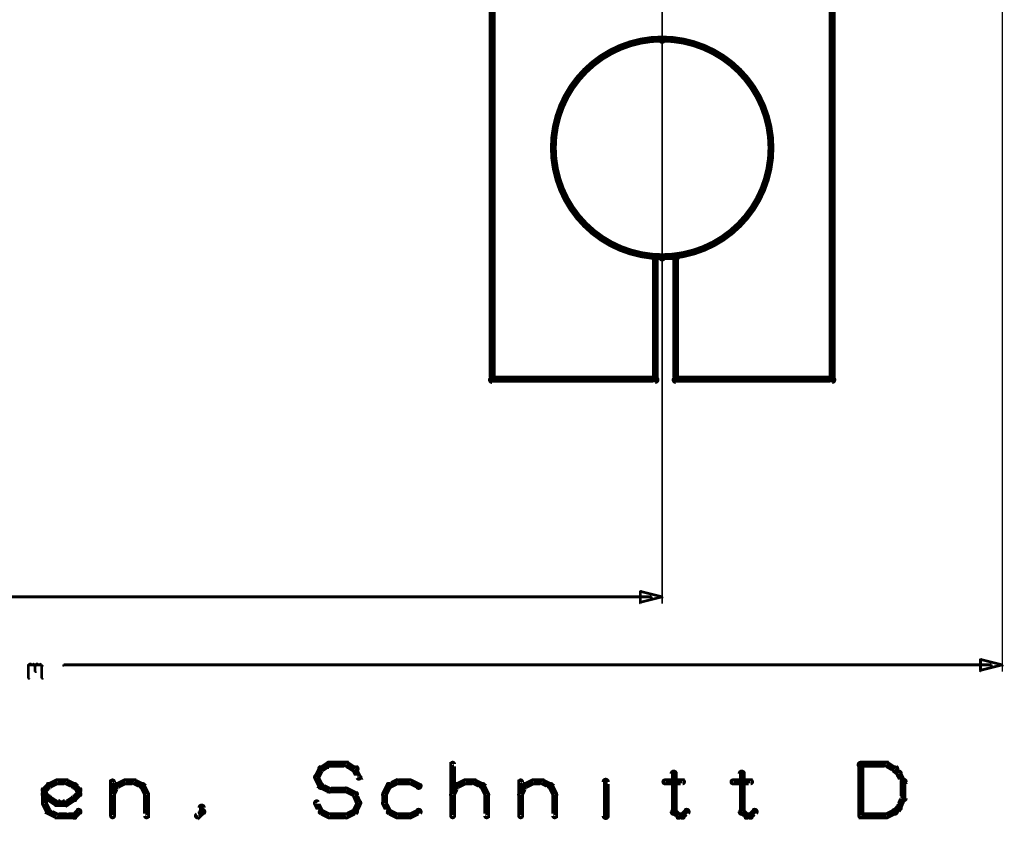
# Model space of a CAD drawing. Extents: x 35 to 575, y 26 to 553.
# Tile 7 of 125: x 178 to 250, y 26 to 85. Entities that reach past the tile are written whole.
import ezdxf

# ---------------------------------------------------------------- set-up
doc = ezdxf.new("R2010")
doc.units = 0
for name, color, linetype in [('BOTTOM', 22, 'CONTINUOUS'), ('DIMENSIONS', 3, 'CONTINUOUS'), ('DRAWING', 1, 'CONTINUOUS'), ('DRAWING2', 4, 'CONTINUOUS')]:
    doc.layers.add(name, color=color, linetype=linetype)

msp = doc.modelspace()

# ---------------------------------------------------------------- linework, layer by layer
at = {"layer": 'BOTTOM', "color": 251}
msp.add_lwpolyline([(224.9, 67.6, 0.3, 0.3, 1), (224.9, 67.3, 0, 0, 0), (224.9, 67.5, 0, 0, 0), (224.9, 67.5, 0.5, 0.5, 1), (224.9, 83.5, 0, 0, 0), (224.9, 83.5, 0.3, 0.3, 0), (224.9, 83.6, 0.3, 0.3, 1), (224.9, 83.3, 0, 0, 0), (224.9, 83.3, 0.3, 0.3, 1), (224.9, 83.6, 0, 0, 0), (224.9, 83.5, 0, 0, 0), (224.9, 83.5, 0.5, 0.5, 1), (224.9, 67.5, 0.5, 0.5, 0), (224.9, 67.5, 0, 0, 0), (224.9, 67.5, 0.3, 0.3, 0), (224.9, 67.3, 0.3, 0.3, 1), (224.9, 67.6, 0, 0, 0)], format="xyseb", close=True, dxfattribs=at)
at = {"layer": 'DIMENSIONS', "color": 94}
for points in [[(249.9, 108, 0.1, 0.1, 1), (249.9, 108, 0, 0, 0), (249.9, 108, 0, 0, 0), (249.9, 108, 0.1, 0.1, 0), (249.9, 37, 0.1, 0.1, 0), (249.9, 37, 0, 0, 0), (249.9, 37, 0.1, 0.1, 0), (249.9, 37, 0.1, 0.1, 1), (249.9, 37, 0, 0, 0)], [(224.9, 107, 0.1, 0.1, 1), (224.9, 107, 0, 0, 0), (224.9, 107, 0, 0, 0), (224.9, 107, 0.1, 0.1, 0), (224.9, 42, 0.1, 0.1, 0), (224.9, 42, 0, 0, 0), (224.9, 42, 0.1, 0.1, 0), (224.9, 42, 0.1, 0.1, 1), (224.9, 42, 0, 0, 0)], [(224.1, 42.4, 0.1, 0.1, 1), (224.1, 42.5, 0, 0, 0), (224.1, 42.5, 0, 0, 0), (224.1, 42.5, 0.2, 0.2, 0), (168.4, 42.5, 0.2, 0.2, 0), (168.4, 42.5, 0, 0, 0), (168.4, 42.5, 0.1, 0.1, 0), (168.4, 42.5, 0.1, 0.1, 1), (168.4, 42.4, 0, 0, 0)], [(178.3, 37.5, 0.1, 0.1, 1), (178.3, 37.4, 0, 0, 0), (178.3, 37.4, 0, 0, 0), (178.3, 37.4, 0.2, 0.2, 0), (178.4, 37.5, 0.2, 0.2, 0), (178.4, 37.5, 0, 0, 0), (178.4, 37.5, 0.1, 0.1, 0), (178.5, 37.5, 0.1, 0.1, 1), (178.4, 37.6, 0, 0, 0)], [(178.3, 36.5, 0.1, 0.1, 1), (178.4, 36.5, 0, 0, 0), (178.3, 36.5, 0, 0, 0), (178.3, 36.5, 0.2, 0.2, 0), (178.3, 37.5, 0.2, 0.2, 0), (178.3, 37.5, 0, 0, 0), (178.3, 37.5, 0.1, 0.1, 0), (178.4, 37.5, 0.1, 0.1, 1), (178.3, 37.5, 0, 0, 0)], [(178.4, 37.6, 0.1, 0.1, 1), (178.4, 37.5, 0, 0, 0), (178.4, 37.5, 0, 0, 0), (178.4, 37.5, 0.2, 0.2, 0), (178.7, 37.5, 0.2, 0.2, 0), (178.7, 37.5, 0, 0, 0), (178.7, 37.5, 0.1, 0.1, 0), (178.7, 37.5, 0.1, 0.1, 1), (178.7, 37.6, 0, 0, 0)], [(178.7, 37.6, 0.1, 0.1, 1), (178.7, 37.5, 0, 0, 0), (178.7, 37.5, 0, 0, 0), (178.7, 37.5, 0.2, 0.2, 0), (178.8, 37.4, 0.2, 0.2, 0), (178.8, 37.4, 0, 0, 0), (178.8, 37.4, 0.1, 0.1, 0), (178.8, 37.4, 0.1, 0.1, 1), (178.8, 37.5, 0, 0, 0)], [(178.8, 37.5, 0.1, 0.1, 1), (178.8, 37.4, 0, 0, 0), (178.8, 37.4, 0, 0, 0), (178.8, 37.4, 0.2, 0.2, 0), (178.9, 37.5, 0.2, 0.2, 0), (178.9, 37.5, 0, 0, 0), (178.9, 37.5, 0.1, 0.1, 0), (179, 37.5, 0.1, 0.1, 1), (178.9, 37.6, 0, 0, 0)], [(178.9, 37.6, 0.1, 0.1, 1), (178.9, 37.5, 0, 0, 0), (178.9, 37.5, 0, 0, 0), (178.9, 37.5, 0.2, 0.2, 0), (179.2, 37.5, 0.2, 0.2, 0), (179.2, 37.5, 0, 0, 0), (179.2, 37.5, 0.1, 0.1, 0), (179.2, 37.5, 0.1, 0.1, 1), (179.2, 37.6, 0, 0, 0)], [(179.2, 37.6, 0.1, 0.1, 1), (179.2, 37.5, 0, 0, 0), (179.2, 37.5, 0, 0, 0), (179.2, 37.5, 0.2, 0.2, 0), (179.3, 37.4, 0.2, 0.2, 0), (179.3, 37.4, 0, 0, 0), (179.3, 37.4, 0.1, 0.1, 0), (179.3, 37.4, 0.1, 0.1, 1), (179.3, 37.5, 0, 0, 0)], [(178.9, 37.4, 0.1, 0.1, 1), (178.8, 37.4, 0, 0, 0), (178.8, 37.4, 0, 0, 0), (178.8, 37.4, 0.2, 0.2, 0), (178.8, 37, 0.2, 0.2, 0), (178.8, 37, 0, 0, 0), (178.8, 37, 0.1, 0.1, 0), (178.8, 37, 0.1, 0.1, 1), (178.9, 37, 0, 0, 0)], [(179.4, 37.4, 0.1, 0.1, 1), (179.3, 37.4, 0, 0, 0), (179.3, 37.4, 0, 0, 0), (179.3, 37.4, 0.2, 0.2, 0), (179.3, 36.5, 0.2, 0.2, 0), (179.3, 36.5, 0, 0, 0), (179.3, 36.5, 0.1, 0.1, 0), (179.3, 36.5, 0.1, 0.1, 1), (179.4, 36.5, 0, 0, 0)], [(249.1, 37.4, 0.1, 0.1, 1), (249.1, 37.5, 0, 0, 0), (249.1, 37.5, 0, 0, 0), (249.1, 37.5, 0.2, 0.2, 0), (180.9, 37.5, 0.2, 0.2, 0), (180.9, 37.5, 0, 0, 0), (180.9, 37.5, 0.1, 0.1, 0), (180.9, 37.5, 0.1, 0.1, 1), (180.9, 37.4, 0, 0, 0)]]:
    msp.add_lwpolyline(points, format="xyseb", dxfattribs=at)
for points in [[(224.9, 42.4, 0.1, 0.1, 1), (224.9, 42.5, 0, 0, 0), (224.9, 42.5, 0, 0, 0), (224.9, 42.5, 0.2, 0.2, 0), (223.3, 42.1, 0, 0, 0), (223.3, 42.1, 0.1, 0.1, 0), (223.3, 42.1, 0.1, 0.1, 1), (223.3, 42, 0, 0, 0), (223.3, 42.1, 0.1, 0.1, 1), (223.4, 42.1, 0, 0, 0), (223.3, 42.1, 0, 0, 0), (223.3, 42.1, 0.2, 0.2, 0), (223.3, 42.9, 0, 0, 0), (223.3, 42.9, 0.1, 0.1, 0), (223.4, 42.9, 0.1, 0.1, 1), (223.3, 42.9, 0, 0, 0), (223.3, 42.9, 0.1, 0.1, 1), (223.3, 42.8, 0, 0, 0), (223.3, 42.9, 0, 0, 0), (223.3, 42.9, 0.2, 0.2, 0), (224.9, 42.5, 0.2, 0.2, 0), (224.9, 42.5, 0, 0, 0), (224.9, 42.5, 0.1, 0.1, 0), (224.9, 42.4, 0.1, 0.1, 1), (224.9, 42.5, 0, 0, 0)], [(249.9, 37.4, 0.1, 0.1, 1), (249.9, 37.5, 0, 0, 0), (249.9, 37.5, 0, 0, 0), (249.9, 37.5, 0.2, 0.2, 0), (248.3, 37.1, 0, 0, 0), (248.3, 37.1, 0.1, 0.1, 0), (248.3, 37.1, 0.1, 0.1, 1), (248.3, 37, 0, 0, 0), (248.3, 37.1, 0.1, 0.1, 1), (248.4, 37.1, 0, 0, 0), (248.3, 37.1, 0, 0, 0), (248.3, 37.1, 0.2, 0.2, 0), (248.3, 37.9, 0, 0, 0), (248.3, 37.9, 0.1, 0.1, 0), (248.4, 37.9, 0.1, 0.1, 1), (248.3, 37.9, 0, 0, 0), (248.3, 37.9, 0.1, 0.1, 1), (248.3, 37.8, 0, 0, 0), (248.3, 37.9, 0, 0, 0), (248.3, 37.9, 0.2, 0.2, 0), (249.9, 37.5, 0.2, 0.2, 0), (249.9, 37.5, 0, 0, 0), (249.9, 37.5, 0.1, 0.1, 0), (249.9, 37.4, 0.1, 0.1, 1), (249.9, 37.5, 0, 0, 0)]]:
    msp.add_lwpolyline(points, format="xyseb", close=True, dxfattribs=at)
at = {"layer": 'DRAWING', "color": 2}
for points in [[(199.8, 30, 0.3, 0.3, 1), (199.9, 29.7, 0, 0, 0), (199.8, 29.8, 0, 0, 0), (199.8, 29.8, 0.5, 0.5, 0), (200.4, 30.2, 0.5, 0.5, 0), (200.4, 30.2, 0, 0, 0), (200.4, 30.2, 0.3, 0.3, 0), (200.5, 30.1, 0.3, 0.3, 1), (200.4, 30.3, 0, 0, 0)], [(200.4, 30.3, 0.3, 0.3, 1), (200.4, 30, 0, 0, 0), (200.4, 30.2, 0, 0, 0), (200.4, 30.2, 0.5, 0.5, 0), (201.7, 30.2, 0.5, 0.5, 0), (201.7, 30.2, 0, 0, 0), (201.7, 30.2, 0.3, 0.3, 0), (201.7, 30, 0.3, 0.3, 1), (201.7, 30.3, 0, 0, 0)], [(201.7, 30.3, 0.3, 0.3, 1), (201.6, 30.1, 0, 0, 0), (201.7, 30.2, 0, 0, 0), (201.7, 30.2, 0.5, 0.5, 0), (202.3, 29.8, 0.5, 0.5, 0), (202.3, 29.8, 0, 0, 0), (202.3, 29.8, 0.3, 0.3, 0), (202.3, 29.7, 0.3, 0.3, 1), (202.4, 30, 0, 0, 0)], [(209.4, 26.4, 0.3, 0.3, 1), (209.6, 26.4, 0, 0, 0), (209.5, 26.4, 0, 0, 0), (209.5, 26.4, 0.5, 0.5, 0), (209.5, 30.2, 0.5, 0.5, 0), (209.5, 30.2, 0, 0, 0), (209.5, 30.2, 0.3, 0.3, 0), (209.6, 30.2, 0.3, 0.3, 1), (209.4, 30.2, 0, 0, 0)], [(239.5, 30.3, 0.3, 0.3, 1), (239.5, 30, 0, 0, 0), (239.5, 30.2, 0, 0, 0), (239.5, 30.2, 0.5, 0.5, 0), (241.4, 30.2, 0.5, 0.5, 0), (241.4, 30.2, 0, 0, 0), (241.4, 30.2, 0.3, 0.3, 0), (241.4, 30, 0.3, 0.3, 1), (241.4, 30.3, 0, 0, 0)], [(239.4, 26.4, 0.3, 0.3, 1), (239.6, 26.4, 0, 0, 0), (239.5, 26.4, 0, 0, 0), (239.5, 26.4, 0.5, 0.5, 0), (239.5, 30.2, 0.5, 0.5, 0), (239.5, 30.2, 0, 0, 0), (239.5, 30.2, 0.3, 0.3, 0), (239.6, 30.2, 0.3, 0.3, 1), (239.4, 30.2, 0, 0, 0)], [(241.4, 30.3, 0.3, 0.3, 1), (241.3, 30.1, 0, 0, 0), (241.4, 30.2, 0, 0, 0), (241.4, 30.2, 0.5, 0.5, 0), (242, 29.8, 0.5, 0.5, 0), (242, 29.8, 0, 0, 0), (242, 29.8, 0.3, 0.3, 0), (241.9, 29.7, 0.3, 0.3, 1), (242.1, 30, 0, 0, 0)], [(199.4, 29.3, 0.3, 0.3, 1), (199.6, 29.2, 0, 0, 0), (199.5, 29.2, 0, 0, 0), (199.5, 29.2, 0.5, 0.5, 0), (199.8, 29.8, 0.5, 0.5, 0), (199.8, 29.8, 0, 0, 0), (199.8, 29.8, 0.3, 0.3, 0), (199.9, 29.8, 0.3, 0.3, 1), (199.7, 29.9, 0, 0, 0)], [(202.4, 29.9, 0.3, 0.3, 1), (202.2, 29.8, 0, 0, 0), (202.3, 29.8, 0, 0, 0), (202.3, 29.8, 0.5, 0.5, 0), (202.6, 29.2, 0.5, 0.5, 0), (202.6, 29.2, 0, 0, 0), (202.6, 29.2, 0.3, 0.3, 0), (202.5, 29.2, 0.3, 0.3, 1), (202.7, 29.3, 0, 0, 0)], [(220.8, 29.8, 0.3, 0.3, 1), (220.8, 29.8, 0, 0, 0), (220.8, 29.8, 0, 0, 0), (220.8, 29.8, 0.5, 0.5, 0), (220.8, 29.8, 0.5, 0.5, 0), (220.8, 29.8, 0, 0, 0), (220.8, 29.8, 0.3, 0.3, 0), (220.8, 29.8, 0.3, 0.3, 1), (220.8, 29.8, 0, 0, 0)], [(225.9, 29.5, 0.3, 0.3, 1), (225.6, 29.5, 0, 0, 0), (225.8, 29.5, 0, 0, 0), (225.8, 29.5, 0.5, 0.5, 0), (225.8, 26.7, 0.5, 0.5, 0), (225.8, 26.7, 0, 0, 0), (225.8, 26.7, 0.3, 0.3, 0), (225.6, 26.7, 0.3, 0.3, 1), (225.9, 26.7, 0, 0, 0)], [(230.9, 29.5, 0.3, 0.3, 1), (230.6, 29.5, 0, 0, 0), (230.8, 29.5, 0, 0, 0), (230.8, 29.5, 0.5, 0.5, 0), (230.8, 26.7, 0.5, 0.5, 0), (230.8, 26.7, 0, 0, 0), (230.8, 26.7, 0.3, 0.3, 0), (230.6, 26.7, 0.3, 0.3, 1), (230.9, 26.7, 0, 0, 0)], [(242.1, 29.9, 0.3, 0.3, 1), (241.9, 29.8, 0, 0, 0), (242, 29.8, 0, 0, 0), (242, 29.8, 0.5, 0.5, 0), (242.3, 29.5, 0.5, 0.5, 0), (242.3, 29.5, 0, 0, 0), (242.3, 29.5, 0.3, 0.3, 0), (242.2, 29.4, 0.3, 0.3, 1), (242.4, 29.6, 0, 0, 0)], [(242.4, 29.6, 0.3, 0.3, 1), (242.2, 29.5, 0, 0, 0), (242.3, 29.5, 0, 0, 0), (242.3, 29.5, 0.5, 0.5, 0), (242.6, 28.9, 0.5, 0.5, 0), (242.6, 28.9, 0, 0, 0), (242.6, 28.9, 0.3, 0.3, 0), (242.5, 28.9, 0.3, 0.3, 1), (242.7, 29, 0, 0, 0)], [(179.4, 28.4, 0.3, 0.3, 1), (179.6, 28.2, 0, 0, 0), (179.5, 28.3, 0, 0, 0), (179.5, 28.3, 0.5, 0.5, 0), (179.8, 28.6, 0.5, 0.5, 0), (179.8, 28.6, 0, 0, 0), (179.8, 28.6, 0.3, 0.3, 0), (179.9, 28.5, 0.3, 0.3, 1), (179.7, 28.7, 0, 0, 0)], [(179.8, 28.7, 0.3, 0.3, 1), (179.9, 28.5, 0, 0, 0), (179.8, 28.6, 0, 0, 0), (179.8, 28.6, 0.5, 0.5, 0), (180.4, 28.9, 0.5, 0.5, 0), (180.4, 28.9, 0, 0, 0), (180.4, 28.9, 0.3, 0.3, 0), (180.5, 28.8, 0.3, 0.3, 1), (180.4, 29, 0, 0, 0)], [(180.4, 29, 0.3, 0.3, 1), (180.4, 28.8, 0, 0, 0), (180.4, 28.9, 0, 0, 0), (180.4, 28.9, 0.5, 0.5, 0), (181.1, 28.9, 0.5, 0.5, 0), (181.1, 28.9, 0, 0, 0), (181.1, 28.9, 0.3, 0.3, 0), (181.1, 28.8, 0.3, 0.3, 1), (181.1, 29, 0, 0, 0)], [(181.1, 29, 0.3, 0.3, 1), (181, 28.8, 0, 0, 0), (181.1, 28.9, 0, 0, 0), (181.1, 28.9, 0.5, 0.5, 0), (181.7, 28.6, 0.5, 0.5, 0), (181.7, 28.6, 0, 0, 0), (181.7, 28.6, 0.3, 0.3, 0), (181.6, 28.5, 0.3, 0.3, 1), (181.7, 28.7, 0, 0, 0)], [(181.8, 28.7, 0.3, 0.3, 1), (181.6, 28.5, 0, 0, 0), (181.7, 28.6, 0, 0, 0), (181.7, 28.6, 0.5, 0.5, 0), (182, 28.3, 0.5, 0.5, 0), (182, 28.3, 0, 0, 0), (182, 28.3, 0.3, 0.3, 0), (181.9, 28.2, 0.3, 0.3, 1), (182.1, 28.4, 0, 0, 0)], [(184.4, 28, 0.3, 0.3, 1), (184.6, 27.9, 0, 0, 0), (184.5, 28, 0, 0, 0), (184.5, 28, 0.5, 0.5, 0), (184.8, 28.6, 0.5, 0.5, 0), (184.8, 28.6, 0, 0, 0), (184.8, 28.6, 0.3, 0.3, 0), (184.9, 28.5, 0.3, 0.3, 1), (184.7, 28.7, 0, 0, 0)], [(184.4, 26.4, 0.3, 0.3, 1), (184.6, 26.4, 0, 0, 0), (184.5, 26.4, 0, 0, 0), (184.5, 26.4, 0.5, 0.5, 0), (184.5, 28.9, 0.5, 0.5, 0), (184.5, 28.9, 0, 0, 0), (184.5, 28.9, 0.3, 0.3, 0), (184.6, 28.9, 0.3, 0.3, 1), (184.4, 28.9, 0, 0, 0)], [(184.8, 28.7, 0.3, 0.3, 1), (184.9, 28.5, 0, 0, 0), (184.8, 28.6, 0, 0, 0), (184.8, 28.6, 0.5, 0.5, 0), (185.4, 28.9, 0.5, 0.5, 0), (185.4, 28.9, 0, 0, 0), (185.4, 28.9, 0.3, 0.3, 0), (185.5, 28.8, 0.3, 0.3, 1), (185.4, 29, 0, 0, 0)], [(185.4, 29, 0.3, 0.3, 1), (185.4, 28.8, 0, 0, 0), (185.4, 28.9, 0, 0, 0), (185.4, 28.9, 0.5, 0.5, 0), (186.1, 28.9, 0.5, 0.5, 0), (186.1, 28.9, 0, 0, 0), (186.1, 28.9, 0.3, 0.3, 0), (186.1, 28.8, 0.3, 0.3, 1), (186.1, 29, 0, 0, 0)], [(186.1, 29, 0.3, 0.3, 1), (186, 28.8, 0, 0, 0), (186.1, 28.9, 0, 0, 0), (186.1, 28.9, 0.5, 0.5, 0), (186.7, 28.6, 0.5, 0.5, 0), (186.7, 28.6, 0, 0, 0), (186.7, 28.6, 0.3, 0.3, 0), (186.6, 28.5, 0.3, 0.3, 1), (186.7, 28.7, 0, 0, 0)], [(186.8, 28.7, 0.3, 0.3, 1), (186.6, 28.5, 0, 0, 0), (186.7, 28.6, 0, 0, 0), (186.7, 28.6, 0.5, 0.5, 0), (187, 28, 0.5, 0.5, 0), (187, 28, 0, 0, 0), (187, 28, 0.3, 0.3, 0), (186.9, 27.9, 0.3, 0.3, 1), (187.1, 28, 0, 0, 0)], [(199.7, 28.5, 0.3, 0.3, 1), (199.9, 28.7, 0, 0, 0), (199.8, 28.6, 0, 0, 0), (199.8, 28.6, 0.5, 0.5, 0), (199.5, 29.2, 0.5, 0.5, 0), (199.5, 29.2, 0, 0, 0), (199.5, 29.2, 0.3, 0.3, 0), (199.6, 29.3, 0.3, 0.3, 1), (199.4, 29.2, 0, 0, 0)], [(200.4, 28.2, 0.3, 0.3, 1), (200.5, 28.4, 0, 0, 0), (200.4, 28.3, 0, 0, 0), (200.4, 28.3, 0.5, 0.5, 0), (199.8, 28.6, 0.5, 0.5, 0), (199.8, 28.6, 0, 0, 0), (199.8, 28.6, 0.3, 0.3, 0), (199.9, 28.7, 0.3, 0.3, 1), (199.8, 28.5, 0, 0, 0)], [(204.9, 28.5, 0.3, 0.3, 1), (204.7, 28.7, 0, 0, 0), (204.8, 28.6, 0, 0, 0), (204.8, 28.6, 0.5, 0.5, 0), (204.5, 28, 0.5, 0.5, 0), (204.5, 28, 0, 0, 0), (204.5, 28, 0.3, 0.3, 0), (204.4, 28, 0.3, 0.3, 1), (204.6, 27.9, 0, 0, 0)], [(205.5, 28.8, 0.3, 0.3, 1), (205.4, 29, 0, 0, 0), (205.4, 28.9, 0, 0, 0), (205.4, 28.9, 0.5, 0.5, 0), (204.8, 28.6, 0.5, 0.5, 0), (204.8, 28.6, 0, 0, 0), (204.8, 28.6, 0.3, 0.3, 0), (204.8, 28.7, 0.3, 0.3, 1), (204.9, 28.5, 0, 0, 0)], [(206.4, 28.8, 0.3, 0.3, 1), (206.4, 29, 0, 0, 0), (206.4, 28.9, 0, 0, 0), (206.4, 28.9, 0.5, 0.5, 0), (205.4, 28.9, 0.5, 0.5, 0), (205.4, 28.9, 0, 0, 0), (205.4, 28.9, 0.3, 0.3, 0), (205.4, 29, 0.3, 0.3, 1), (205.4, 28.8, 0, 0, 0)], [(206.9, 28.5, 0.3, 0.3, 1), (207.1, 28.7, 0, 0, 0), (207, 28.6, 0, 0, 0), (207, 28.6, 0.5, 0.5, 0), (206.4, 28.9, 0.5, 0.5, 0), (206.4, 28.9, 0, 0, 0), (206.4, 28.9, 0.3, 0.3, 0), (206.4, 29, 0.3, 0.3, 1), (206.3, 28.8, 0, 0, 0)], [(209.4, 28, 0.3, 0.3, 1), (209.6, 27.9, 0, 0, 0), (209.5, 28, 0, 0, 0), (209.5, 28, 0.5, 0.5, 0), (209.8, 28.6, 0.5, 0.5, 0), (209.8, 28.6, 0, 0, 0), (209.8, 28.6, 0.3, 0.3, 0), (209.9, 28.5, 0.3, 0.3, 1), (209.7, 28.7, 0, 0, 0)], [(209.8, 28.7, 0.3, 0.3, 1), (209.9, 28.5, 0, 0, 0), (209.8, 28.6, 0, 0, 0), (209.8, 28.6, 0.5, 0.5, 0), (210.4, 28.9, 0.5, 0.5, 0), (210.4, 28.9, 0, 0, 0), (210.4, 28.9, 0.3, 0.3, 0), (210.5, 28.8, 0.3, 0.3, 1), (210.4, 29, 0, 0, 0)], [(210.4, 29, 0.3, 0.3, 1), (210.4, 28.8, 0, 0, 0), (210.4, 28.9, 0, 0, 0), (210.4, 28.9, 0.5, 0.5, 0), (211.1, 28.9, 0.5, 0.5, 0), (211.1, 28.9, 0, 0, 0), (211.1, 28.9, 0.3, 0.3, 0), (211.1, 28.8, 0.3, 0.3, 1), (211.1, 29, 0, 0, 0)], [(211.1, 29, 0.3, 0.3, 1), (211, 28.8, 0, 0, 0), (211.1, 28.9, 0, 0, 0), (211.1, 28.9, 0.5, 0.5, 0), (211.7, 28.6, 0.5, 0.5, 0), (211.7, 28.6, 0, 0, 0), (211.7, 28.6, 0.3, 0.3, 0), (211.6, 28.5, 0.3, 0.3, 1), (211.7, 28.7, 0, 0, 0)], [(211.8, 28.7, 0.3, 0.3, 1), (211.6, 28.5, 0, 0, 0), (211.7, 28.6, 0, 0, 0), (211.7, 28.6, 0.5, 0.5, 0), (212, 28, 0.5, 0.5, 0), (212, 28, 0, 0, 0), (212, 28, 0.3, 0.3, 0), (211.9, 27.9, 0.3, 0.3, 1), (212.1, 28, 0, 0, 0)], [(214.4, 28, 0.3, 0.3, 1), (214.6, 27.9, 0, 0, 0), (214.5, 28, 0, 0, 0), (214.5, 28, 0.5, 0.5, 0), (214.8, 28.6, 0.5, 0.5, 0), (214.8, 28.6, 0, 0, 0), (214.8, 28.6, 0.3, 0.3, 0), (214.9, 28.5, 0.3, 0.3, 1), (214.7, 28.7, 0, 0, 0)], [(214.4, 26.4, 0.3, 0.3, 1), (214.6, 26.4, 0, 0, 0), (214.5, 26.4, 0, 0, 0), (214.5, 26.4, 0.5, 0.5, 0), (214.5, 28.9, 0.5, 0.5, 0), (214.5, 28.9, 0, 0, 0), (214.5, 28.9, 0.3, 0.3, 0), (214.6, 28.9, 0.3, 0.3, 1), (214.4, 28.9, 0, 0, 0)], [(214.8, 28.7, 0.3, 0.3, 1), (214.9, 28.5, 0, 0, 0), (214.8, 28.6, 0, 0, 0), (214.8, 28.6, 0.5, 0.5, 0), (215.4, 28.9, 0.5, 0.5, 0), (215.4, 28.9, 0, 0, 0), (215.4, 28.9, 0.3, 0.3, 0), (215.5, 28.8, 0.3, 0.3, 1), (215.4, 29, 0, 0, 0)], [(215.4, 29, 0.3, 0.3, 1), (215.4, 28.8, 0, 0, 0), (215.4, 28.9, 0, 0, 0), (215.4, 28.9, 0.5, 0.5, 0), (216.1, 28.9, 0.5, 0.5, 0), (216.1, 28.9, 0, 0, 0), (216.1, 28.9, 0.3, 0.3, 0), (216.1, 28.8, 0.3, 0.3, 1), (216.1, 29, 0, 0, 0)], [(216.1, 29, 0.3, 0.3, 1), (216, 28.8, 0, 0, 0), (216.1, 28.9, 0, 0, 0), (216.1, 28.9, 0.5, 0.5, 0), (216.7, 28.6, 0.5, 0.5, 0), (216.7, 28.6, 0, 0, 0), (216.7, 28.6, 0.3, 0.3, 0), (216.6, 28.5, 0.3, 0.3, 1), (216.7, 28.7, 0, 0, 0)], [(216.8, 28.7, 0.3, 0.3, 1), (216.6, 28.5, 0, 0, 0), (216.7, 28.6, 0, 0, 0), (216.7, 28.6, 0.5, 0.5, 0), (217, 28, 0.5, 0.5, 0), (217, 28, 0, 0, 0), (217, 28, 0.3, 0.3, 0), (216.9, 27.9, 0.3, 0.3, 1), (217.1, 28, 0, 0, 0)], [(220.6, 26.4, 0.3, 0.3, 1), (220.9, 26.4, 0, 0, 0), (220.8, 26.4, 0, 0, 0), (220.8, 26.4, 0.5, 0.5, 0), (220.8, 28.9, 0.5, 0.5, 0), (220.8, 28.9, 0, 0, 0), (220.8, 28.9, 0.3, 0.3, 0), (220.9, 28.9, 0.3, 0.3, 1), (220.6, 28.9, 0, 0, 0)], [(225.1, 29, 0.3, 0.3, 1), (225.1, 28.8, 0, 0, 0), (225.1, 28.9, 0, 0, 0), (225.1, 28.9, 0.5, 0.5, 0), (226.4, 28.9, 0.5, 0.5, 0), (226.4, 28.9, 0, 0, 0), (226.4, 28.9, 0.3, 0.3, 0), (226.4, 28.8, 0.3, 0.3, 1), (226.4, 29, 0, 0, 0)], [(230.1, 29, 0.3, 0.3, 1), (230.1, 28.8, 0, 0, 0), (230.1, 28.9, 0, 0, 0), (230.1, 28.9, 0.5, 0.5, 0), (231.4, 28.9, 0.5, 0.5, 0), (231.4, 28.9, 0, 0, 0), (231.4, 28.9, 0.3, 0.3, 0), (231.4, 28.8, 0.3, 0.3, 1), (231.4, 29, 0, 0, 0)], [(242.8, 28.9, 0.3, 0.3, 1), (242.5, 28.9, 0, 0, 0), (242.6, 28.9, 0, 0, 0), (242.6, 28.9, 0.5, 0.5, 0), (242.6, 27.7, 0.5, 0.5, 0), (242.6, 27.7, 0, 0, 0), (242.6, 27.7, 0.3, 0.3, 0), (242.5, 27.7, 0.3, 0.3, 1), (242.8, 27.7, 0, 0, 0)], [(179.7, 27.6, 0.3, 0.3, 1), (179.9, 27.8, 0, 0, 0), (179.8, 27.7, 0, 0, 0), (179.8, 27.7, 0.5, 0.5, 0), (179.5, 28, 0.5, 0.5, 0), (179.5, 28, 0, 0, 0), (179.5, 28, 0.3, 0.3, 0), (179.6, 28.1, 0.3, 0.3, 1), (179.4, 27.9, 0, 0, 0)], [(179.4, 27.3, 0.3, 0.3, 1), (179.6, 27.3, 0, 0, 0), (179.5, 27.3, 0, 0, 0), (179.5, 27.3, 0.5, 0.5, 0), (179.5, 28.3, 0.5, 0.5, 0), (179.5, 28.3, 0, 0, 0), (179.5, 28.3, 0.3, 0.3, 0), (179.6, 28.3, 0.3, 0.3, 1), (179.4, 28.3, 0, 0, 0)], [(182.1, 27.9, 0.3, 0.3, 1), (181.9, 28.1, 0, 0, 0), (182, 28, 0, 0, 0), (182, 28, 0.5, 0.5, 0), (181.7, 27.7, 0.5, 0.5, 0), (181.7, 27.7, 0, 0, 0), (181.7, 27.7, 0.3, 0.3, 0), (181.6, 27.8, 0.3, 0.3, 1), (181.8, 27.6, 0, 0, 0)], [(182.1, 28.3, 0.3, 0.3, 1), (181.9, 28.3, 0, 0, 0), (182, 28.3, 0, 0, 0), (182, 28.3, 0.5, 0.5, 0), (182, 28, 0.5, 0.5, 0), (182, 28, 0, 0, 0), (182, 28, 0.3, 0.3, 0), (181.9, 28, 0.3, 0.3, 1), (182.1, 28, 0, 0, 0)], [(187.1, 28, 0.3, 0.3, 1), (186.9, 28, 0, 0, 0), (187, 28, 0, 0, 0), (187, 28, 0.5, 0.5, 0), (187, 26.4, 0.5, 0.5, 0), (187, 26.4, 0, 0, 0), (187, 26.4, 0.3, 0.3, 0), (186.9, 26.4, 0.3, 0.3, 1), (187.1, 26.4, 0, 0, 0)], [(201.7, 28.2, 0.3, 0.3, 1), (201.7, 28.4, 0, 0, 0), (201.7, 28.3, 0, 0, 0), (201.7, 28.3, 0.5, 0.5, 0), (200.4, 28.3, 0.5, 0.5, 0), (200.4, 28.3, 0, 0, 0), (200.4, 28.3, 0.3, 0.3, 0), (200.4, 28.4, 0.3, 0.3, 1), (200.4, 28.2, 0, 0, 0)], [(202.3, 27.9, 0.3, 0.3, 1), (202.4, 28.1, 0, 0, 0), (202.3, 28, 0, 0, 0), (202.3, 28, 0.5, 0.5, 0), (201.7, 28.3, 0.5, 0.5, 0), (201.7, 28.3, 0, 0, 0), (201.7, 28.3, 0.3, 0.3, 0), (201.7, 28.4, 0.3, 0.3, 1), (201.6, 28.2, 0, 0, 0)], [(202.5, 27.3, 0.3, 0.3, 1), (202.7, 27.4, 0, 0, 0), (202.6, 27.3, 0, 0, 0), (202.6, 27.3, 0.5, 0.5, 0), (202.3, 28, 0.5, 0.5, 0), (202.3, 28, 0, 0, 0), (202.3, 28, 0.3, 0.3, 0), (202.4, 28, 0.3, 0.3, 1), (202.2, 27.9, 0, 0, 0)], [(204.6, 28, 0.3, 0.3, 1), (204.4, 28, 0, 0, 0), (204.5, 28, 0, 0, 0), (204.5, 28, 0.5, 0.5, 0), (204.5, 27.3, 0.5, 0.5, 0), (204.5, 27.3, 0, 0, 0), (204.5, 27.3, 0.3, 0.3, 0), (204.4, 27.3, 0.3, 0.3, 1), (204.6, 27.3, 0, 0, 0)], [(212.1, 28, 0.3, 0.3, 1), (211.9, 28, 0, 0, 0), (212, 28, 0, 0, 0), (212, 28, 0.5, 0.5, 0), (212, 26.4, 0.5, 0.5, 0), (212, 26.4, 0, 0, 0), (212, 26.4, 0.3, 0.3, 0), (211.9, 26.4, 0.3, 0.3, 1), (212.1, 26.4, 0, 0, 0)], [(217.1, 28, 0.3, 0.3, 1), (216.9, 28, 0, 0, 0), (217, 28, 0, 0, 0), (217, 28, 0.5, 0.5, 0), (217, 26.4, 0.5, 0.5, 0), (217, 26.4, 0, 0, 0), (217, 26.4, 0.3, 0.3, 0), (216.9, 26.4, 0.3, 0.3, 1), (217.1, 26.4, 0, 0, 0)], [(179.7, 26.7, 0.3, 0.3, 1), (179.9, 26.8, 0, 0, 0), (179.8, 26.7, 0, 0, 0), (179.8, 26.7, 0.5, 0.5, 0), (179.5, 27.3, 0.5, 0.5, 0), (179.5, 27.3, 0, 0, 0), (179.5, 27.3, 0.3, 0.3, 0), (179.6, 27.4, 0.3, 0.3, 1), (179.4, 27.3, 0, 0, 0)], [(180.4, 27.2, 0.3, 0.3, 1), (180.5, 27.5, 0, 0, 0), (180.4, 27.3, 0, 0, 0), (180.4, 27.3, 0.5, 0.5, 0), (179.8, 27.7, 0.5, 0.5, 0), (179.8, 27.7, 0, 0, 0), (179.8, 27.7, 0.3, 0.3, 0), (179.9, 27.8, 0.3, 0.3, 1), (179.8, 27.6, 0, 0, 0)], [(181.1, 27.2, 0.3, 0.3, 1), (181.1, 27.5, 0, 0, 0), (181.1, 27.3, 0, 0, 0), (181.1, 27.3, 0.5, 0.5, 0), (180.4, 27.3, 0.5, 0.5, 0), (180.4, 27.3, 0, 0, 0), (180.4, 27.3, 0.3, 0.3, 0), (180.4, 27.5, 0.3, 0.3, 1), (180.4, 27.2, 0, 0, 0)], [(181.7, 27.6, 0.3, 0.3, 1), (181.6, 27.8, 0, 0, 0), (181.7, 27.7, 0, 0, 0), (181.7, 27.7, 0.5, 0.5, 0), (181.1, 27.3, 0.5, 0.5, 0), (181.1, 27.3, 0, 0, 0), (181.1, 27.3, 0.3, 0.3, 0), (181, 27.5, 0.3, 0.3, 1), (181.1, 27.2, 0, 0, 0)], [(199.6, 27.4, 0.3, 0.3, 1), (199.4, 27.3, 0, 0, 0), (199.5, 27.3, 0, 0, 0), (199.5, 27.3, 0.5, 0.5, 0), (199.8, 26.7, 0.5, 0.5, 0), (199.8, 26.7, 0, 0, 0), (199.8, 26.7, 0.3, 0.3, 0), (199.7, 26.7, 0.3, 0.3, 1), (199.9, 26.8, 0, 0, 0)], [(202.2, 26.8, 0.3, 0.3, 1), (202.4, 26.7, 0, 0, 0), (202.3, 26.7, 0, 0, 0), (202.3, 26.7, 0.5, 0.5, 0), (202.6, 27.3, 0.5, 0.5, 0), (202.6, 27.3, 0, 0, 0), (202.6, 27.3, 0.3, 0.3, 0), (202.7, 27.3, 0.3, 0.3, 1), (202.5, 27.4, 0, 0, 0)], [(204.6, 27.4, 0.3, 0.3, 1), (204.4, 27.3, 0, 0, 0), (204.5, 27.3, 0, 0, 0), (204.5, 27.3, 0.5, 0.5, 0), (204.8, 26.7, 0.5, 0.5, 0), (204.8, 26.7, 0, 0, 0), (204.8, 26.7, 0.3, 0.3, 0), (204.7, 26.7, 0.3, 0.3, 1), (204.9, 26.8, 0, 0, 0)], [(242.7, 27.6, 0.3, 0.3, 1), (242.5, 27.7, 0, 0, 0), (242.6, 27.7, 0, 0, 0), (242.6, 27.7, 0.5, 0.5, 0), (242.3, 27, 0.5, 0.5, 0), (242.3, 27, 0, 0, 0), (242.3, 27, 0.3, 0.3, 0), (242.2, 27.1, 0.3, 0.3, 1), (242.4, 27, 0, 0, 0)], [(180.4, 26.3, 0.3, 0.3, 1), (180.5, 26.5, 0, 0, 0), (180.4, 26.4, 0, 0, 0), (180.4, 26.4, 0.5, 0.5, 0), (179.8, 26.7, 0.5, 0.5, 0), (179.8, 26.7, 0, 0, 0), (179.8, 26.7, 0.3, 0.3, 0), (179.9, 26.8, 0.3, 0.3, 1), (179.8, 26.6, 0, 0, 0)], [(182.1, 26.6, 0.3, 0.3, 1), (181.9, 26.8, 0, 0, 0), (182, 26.7, 0, 0, 0), (182, 26.7, 0.5, 0.5, 0), (181.7, 26.4, 0.5, 0.5, 0), (181.7, 26.4, 0, 0, 0), (181.7, 26.4, 0.3, 0.3, 0), (181.6, 26.5, 0.3, 0.3, 1), (181.8, 26.3, 0, 0, 0)], [(190.7, 26.5, 0.3, 0.3, 1), (190.8, 26.3, 0, 0, 0), (190.8, 26.4, 0, 0, 0), (190.8, 26.4, 0.5, 0.5, 0), (191.1, 26.7, 0.5, 0.5, 0), (191.1, 26.7, 0, 0, 0), (191.1, 26.7, 0.3, 0.3, 0), (191.2, 26.6, 0.3, 0.3, 1), (191, 26.8, 0, 0, 0)], [(190.9, 26.7, 0.3, 0.3, 1), (191.2, 26.7, 0, 0, 0), (191.1, 26.7, 0, 0, 0), (191.1, 26.7, 0.5, 0.5, 0), (191.1, 27, 0.5, 0.5, 0), (191.1, 27, 0, 0, 0), (191.1, 27, 0.3, 0.3, 0), (191.2, 27, 0.3, 0.3, 1), (190.9, 27, 0, 0, 0)], [(199.9, 26.8, 0.3, 0.3, 1), (199.8, 26.6, 0, 0, 0), (199.8, 26.7, 0, 0, 0), (199.8, 26.7, 0.5, 0.5, 0), (200.4, 26.4, 0.5, 0.5, 0), (200.4, 26.4, 0, 0, 0), (200.4, 26.4, 0.3, 0.3, 0), (200.4, 26.3, 0.3, 0.3, 1), (200.5, 26.5, 0, 0, 0)], [(201.6, 26.5, 0.3, 0.3, 1), (201.7, 26.3, 0, 0, 0), (201.7, 26.4, 0, 0, 0), (201.7, 26.4, 0.5, 0.5, 0), (202.3, 26.7, 0.5, 0.5, 0), (202.3, 26.7, 0, 0, 0), (202.3, 26.7, 0.3, 0.3, 0), (202.4, 26.6, 0.3, 0.3, 1), (202.3, 26.8, 0, 0, 0)], [(204.9, 26.8, 0.3, 0.3, 1), (204.8, 26.6, 0, 0, 0), (204.8, 26.7, 0, 0, 0), (204.8, 26.7, 0.5, 0.5, 0), (205.4, 26.4, 0.5, 0.5, 0), (205.4, 26.4, 0, 0, 0), (205.4, 26.4, 0.3, 0.3, 0), (205.4, 26.3, 0.3, 0.3, 1), (205.5, 26.5, 0, 0, 0)], [(206.3, 26.5, 0.3, 0.3, 1), (206.4, 26.3, 0, 0, 0), (206.4, 26.4, 0, 0, 0), (206.4, 26.4, 0.5, 0.5, 0), (207, 26.7, 0.5, 0.5, 0), (207, 26.7, 0, 0, 0), (207, 26.7, 0.3, 0.3, 0), (207.1, 26.6, 0.3, 0.3, 1), (206.9, 26.8, 0, 0, 0)], [(225.8, 26.8, 0.3, 0.3, 1), (225.7, 26.6, 0, 0, 0), (225.8, 26.7, 0, 0, 0), (225.8, 26.7, 0.5, 0.5, 0), (226.1, 26.4, 0.5, 0.5, 0), (226.1, 26.4, 0, 0, 0), (226.1, 26.4, 0.3, 0.3, 0), (226, 26.3, 0.3, 0.3, 1), (226.2, 26.5, 0, 0, 0)], [(226.3, 26.5, 0.3, 0.3, 1), (226.5, 26.3, 0, 0, 0), (226.4, 26.4, 0, 0, 0), (226.4, 26.4, 0.5, 0.5, 0), (226.7, 26.7, 0.5, 0.5, 0), (226.7, 26.7, 0, 0, 0), (226.7, 26.7, 0.3, 0.3, 0), (226.8, 26.6, 0.3, 0.3, 1), (226.6, 26.8, 0, 0, 0)], [(230.8, 26.8, 0.3, 0.3, 1), (230.7, 26.6, 0, 0, 0), (230.8, 26.7, 0, 0, 0), (230.8, 26.7, 0.5, 0.5, 0), (231.1, 26.4, 0.5, 0.5, 0), (231.1, 26.4, 0, 0, 0), (231.1, 26.4, 0.3, 0.3, 0), (231, 26.3, 0.3, 0.3, 1), (231.2, 26.5, 0, 0, 0)], [(231.3, 26.5, 0.3, 0.3, 1), (231.5, 26.3, 0, 0, 0), (231.4, 26.4, 0, 0, 0), (231.4, 26.4, 0.5, 0.5, 0), (231.7, 26.7, 0.5, 0.5, 0), (231.7, 26.7, 0, 0, 0), (231.7, 26.7, 0.3, 0.3, 0), (231.8, 26.6, 0.3, 0.3, 1), (231.6, 26.8, 0, 0, 0)], [(242.1, 26.6, 0.3, 0.3, 1), (241.9, 26.8, 0, 0, 0), (242, 26.7, 0, 0, 0), (242, 26.7, 0.5, 0.5, 0), (241.4, 26.4, 0.5, 0.5, 0), (241.4, 26.4, 0, 0, 0), (241.4, 26.4, 0.3, 0.3, 0), (241.3, 26.5, 0.3, 0.3, 1), (241.4, 26.3, 0, 0, 0)], [(242.4, 26.9, 0.3, 0.3, 1), (242.2, 27.1, 0, 0, 0), (242.3, 27, 0, 0, 0), (242.3, 27, 0.5, 0.5, 0), (242, 26.7, 0.5, 0.5, 0), (242, 26.7, 0, 0, 0), (242, 26.7, 0.3, 0.3, 0), (241.9, 26.8, 0.3, 0.3, 1), (242.1, 26.6, 0, 0, 0)], [(181.1, 26.3, 0.3, 0.3, 1), (181.1, 26.5, 0, 0, 0), (181.1, 26.4, 0, 0, 0), (181.1, 26.4, 0.5, 0.5, 0), (180.4, 26.4, 0.5, 0.5, 0), (180.4, 26.4, 0, 0, 0), (180.4, 26.4, 0.3, 0.3, 0), (180.4, 26.5, 0.3, 0.3, 1), (180.4, 26.3, 0, 0, 0)], [(181.7, 26.3, 0.3, 0.3, 1), (181.7, 26.5, 0, 0, 0), (181.7, 26.4, 0, 0, 0), (181.7, 26.4, 0.5, 0.5, 0), (181.1, 26.4, 0.5, 0.5, 0), (181.1, 26.4, 0, 0, 0), (181.1, 26.4, 0.3, 0.3, 0), (181.1, 26.5, 0.3, 0.3, 1), (181.1, 26.3, 0, 0, 0)], [(200.4, 26.5, 0.3, 0.3, 1), (200.4, 26.3, 0, 0, 0), (200.4, 26.4, 0, 0, 0), (200.4, 26.4, 0.5, 0.5, 0), (201.7, 26.4, 0.5, 0.5, 0), (201.7, 26.4, 0, 0, 0), (201.7, 26.4, 0.3, 0.3, 0), (201.7, 26.3, 0.3, 0.3, 1), (201.7, 26.5, 0, 0, 0)], [(205.4, 26.5, 0.3, 0.3, 1), (205.4, 26.3, 0, 0, 0), (205.4, 26.4, 0, 0, 0), (205.4, 26.4, 0.5, 0.5, 0), (206.4, 26.4, 0.5, 0.5, 0), (206.4, 26.4, 0, 0, 0), (206.4, 26.4, 0.3, 0.3, 0), (206.4, 26.3, 0.3, 0.3, 1), (206.4, 26.5, 0, 0, 0)], [(226.1, 26.5, 0.3, 0.3, 1), (226.1, 26.3, 0, 0, 0), (226.1, 26.4, 0, 0, 0), (226.1, 26.4, 0.5, 0.5, 0), (226.4, 26.4, 0.5, 0.5, 0), (226.4, 26.4, 0, 0, 0), (226.4, 26.4, 0.3, 0.3, 0), (226.4, 26.3, 0.3, 0.3, 1), (226.4, 26.5, 0, 0, 0)], [(231.1, 26.5, 0.3, 0.3, 1), (231.1, 26.3, 0, 0, 0), (231.1, 26.4, 0, 0, 0), (231.1, 26.4, 0.5, 0.5, 0), (231.4, 26.4, 0.5, 0.5, 0), (231.4, 26.4, 0, 0, 0), (231.4, 26.4, 0.3, 0.3, 0), (231.4, 26.3, 0.3, 0.3, 1), (231.4, 26.5, 0, 0, 0)], [(241.4, 26.3, 0.3, 0.3, 1), (241.4, 26.5, 0, 0, 0), (241.4, 26.4, 0, 0, 0), (241.4, 26.4, 0.5, 0.5, 0), (239.5, 26.4, 0.5, 0.5, 0), (239.5, 26.4, 0, 0, 0), (239.5, 26.4, 0.3, 0.3, 0), (239.5, 26.5, 0.3, 0.3, 1), (239.5, 26.3, 0, 0, 0)]]:
    msp.add_lwpolyline(points, format="xyseb", dxfattribs=at)
at = {"layer": 'DRAWING2', "color": 171}
msp.add_lwpolyline([(212.4, 94.5, 0.5, 0.5, 0), (212.4, 58.5, 0, 0, 0), (212.4, 58.5, 0.3, 0.3, 0), (212.3, 58.5, 0.3, 0.3, 1), (212.5, 58.5, 0, 0, 0), (212.4, 58.6, 0.3, 0.3, 1), (212.4, 58.3, 0, 0, 0), (212.4, 58.5, 0, 0, 0), (212.4, 58.5, 0.5, 0.5, 0), (224.4, 58.5, 0, 0, 0), (224.4, 58.5, 0.3, 0.3, 0), (224.4, 58.3, 0.3, 0.3, 1), (224.4, 58.6, 0, 0, 0), (224.3, 58.5, 0.3, 0.3, 1), (224.5, 58.5, 0, 0, 0), (224.4, 58.5, 0, 0, 0), (224.4, 58.5, 0.5, 0.5, 0), (224.4, 67.5, 0, 0, 0), (224.4, 67.5, 0.3, 0.3, 0), (224.5, 67.5, 0.3, 0.3, 1), (224.3, 67.5, 0, 0, 0), (224.4, 67.6, 0.3, 0.3, 1), (224.4, 67.3, 0, 0, 0), (224.4, 67.5, 0, 0, 0), (224.4, 67.5, 0.5, 0.5, 0), (225.9, 67.5, 0, 0, 0), (225.9, 67.5, 0.3, 0.3, 0), (225.9, 67.3, 0.3, 0.3, 1), (225.9, 67.6, 0, 0, 0), (226, 67.5, 0.3, 0.3, 1), (225.8, 67.5, 0, 0, 0), (225.9, 67.5, 0, 0, 0), (225.9, 67.5, 0.5, 0.5, 0), (225.9, 58.5, 0, 0, 0), (225.9, 58.5, 0.3, 0.3, 0), (225.8, 58.5, 0.3, 0.3, 1), (226, 58.5, 0, 0, 0), (225.9, 58.6, 0.3, 0.3, 1), (225.9, 58.3, 0, 0, 0), (225.9, 58.5, 0, 0, 0), (225.9, 58.5, 0.5, 0.5, 0), (237.4, 58.5, 0, 0, 0), (237.4, 58.5, 0.3, 0.3, 0), (237.4, 58.3, 0.3, 0.3, 1), (237.4, 58.6, 0, 0, 0), (237.5, 58.5, 0.3, 0.3, -1), (237.3, 58.5, 0, 0, 0), (237.4, 58.5, 0, 0, 0), (237.4, 58.5, 0.5, 0.5, 0), (237.4, 94.5, 0, 0, 0)], format="xyseb", dxfattribs=at)

doc.saveas('drawing.dxf')
